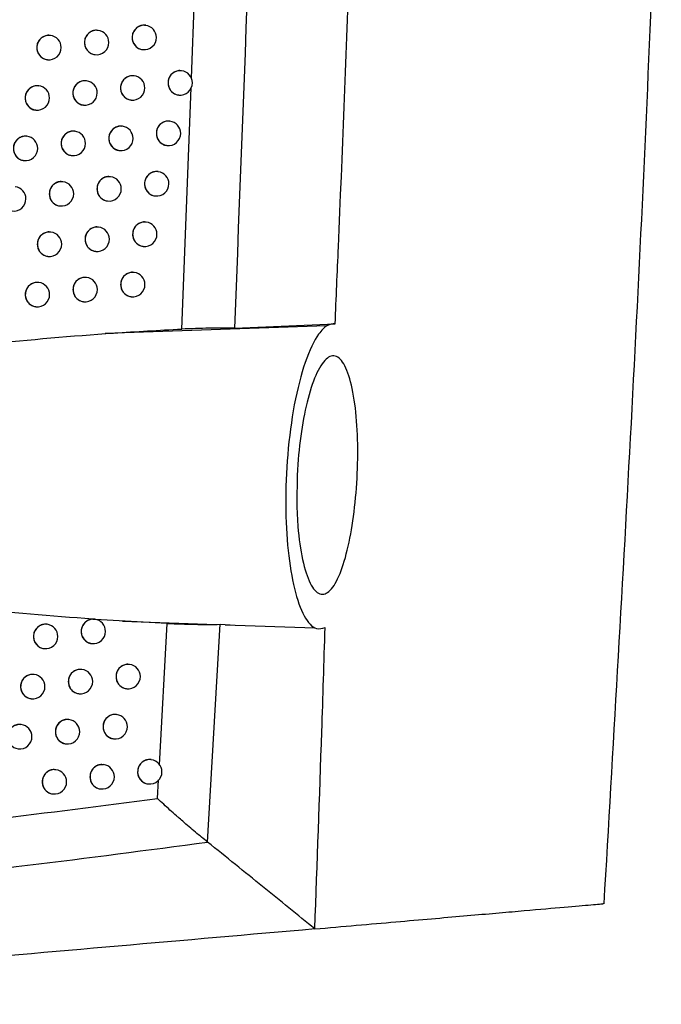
# Model space of a CAD drawing. Header units: millimetres. Extents: x -203 to 471, y -207 to 525.
# Tile 10 of 106: x 88 to 101, y 72 to 92. Entities that reach past the tile are written whole.
import ezdxf

# ---------------------------------------------------------------- set-up
doc = ezdxf.new("R2010")
doc.units = ezdxf.units.MM

msp = doc.modelspace()

# ---------------------------------------------------------------- linework, layer by layer
at = {"color": 7, "linetype": 'Continuous', "lineweight": 25}
for p, q in [((91.543, 90.769), (91.733, 95.671)), ((89.633, 91.75), (89.629, 91.751)), ((90.607, 91.853), (90.603, 91.854)), ((88.658, 91.647), (88.654, 91.648)), ((90.544, 91.357), (90.547, 91.357)), ((88.595, 91.151), (88.598, 91.151)), ((89.571, 91.254), (89.574, 91.254)), ((91.341, 90.924), (91.337, 90.924)), ((89.396, 90.718), (89.392, 90.718)), ((90.37, 90.82), (90.366, 90.821)), ((88.42, 90.615), (88.416, 90.615)), ((91.344, 85.639), (91.535, 90.574)), ((90.307, 90.324), (90.31, 90.324)), ((91.279, 90.428), (91.282, 90.427)), ((88.357, 90.119), (88.36, 90.119)), ((89.333, 90.222), (89.336, 90.221)), ((91.103, 89.891), (91.098, 89.892)), ((89.156, 89.685), (89.152, 89.686)), ((90.13, 89.788), (90.126, 89.789)), ((88.179, 89.583), (88.175, 89.583)), ((90.067, 89.292), (90.071, 89.292)), ((91.04, 89.395), (91.043, 89.395)), ((88.116, 89.087), (88.12, 89.086)), ((89.093, 89.189), (89.096, 89.189)), ((90.862, 88.86), (90.857, 88.86)), ((88.913, 88.654), (88.909, 88.654)), ((89.889, 88.757), (89.884, 88.757)), ((89.826, 88.261), (89.829, 88.26)), ((90.799, 88.364), (90.802, 88.363)), ((88.851, 88.158), (88.854, 88.157)), ((89.645, 87.726), (89.641, 87.726)), ((90.618, 87.828), (90.614, 87.829)), ((88.669, 87.623), (88.665, 87.623)), ((89.582, 87.23), (89.585, 87.229)), ((90.555, 87.332), (90.559, 87.332)), ((88.606, 87.127), (88.609, 87.126)), ((89.398, 86.695), (89.394, 86.695)), ((90.373, 86.798), (90.368, 86.798)), ((88.422, 86.592), (88.418, 86.593)), ((90.31, 86.302), (90.313, 86.301)), ((88.359, 86.096), (88.363, 86.096)), ((89.336, 86.199), (89.339, 86.199)), ((94.305, 85.702), (89.778, 85.546)), ((92.429, 85.656), (94.483, 85.749)), ((88.59, 79.599), (88.586, 79.599)), ((89.566, 79.701), (89.561, 79.702)), ((91.048, 79.616), (89.576, 79.7)), ((90.131, 79.664), (92.051, 79.597)), ((90.887, 76.725), (91.048, 79.616)), ((91.875, 75.143), (92.128, 79.599)), ((92.128, 79.599), (92.334, 79.587)), ((92.232, 79.591), (94.07, 79.527)), ((89.503, 79.205), (89.507, 79.205)), ((88.527, 79.103), (88.531, 79.102)), ((90.278, 78.778), (90.274, 78.778)), ((88.326, 78.572), (88.322, 78.573)), ((89.303, 78.675), (89.299, 78.675)), ((89.24, 78.179), (89.243, 78.179)), ((90.215, 78.282), (90.218, 78.281)), ((88.263, 78.076), (88.267, 78.076)), ((89.038, 77.649), (89.034, 77.65)), ((90.013, 77.752), (90.009, 77.752)), ((88.06, 77.547), (88.057, 77.547)), ((88.975, 77.153), (88.978, 77.153)), ((89.95, 77.256), (89.953, 77.256)), ((90.72, 76.83), (90.716, 76.83)), ((88.77, 76.624), (88.766, 76.625)), ((89.746, 76.727), (89.742, 76.727)), ((90.847, 76.035), (90.869, 76.416)), ((89.683, 76.231), (89.686, 76.23)), ((90.657, 76.334), (90.66, 76.333)), ((88.707, 76.128), (88.71, 76.128))]:
    msp.add_line(p, q, dxfattribs=at)
for centre, start, end in [((89.606, 91.502), 83.6046, 262.7266), ((89.604, 91.502), 0, 83.1656), ((90.579, 91.605), 83.6046, 262.7266), ((90.577, 91.605), 0, 83.1656), ((88.63, 91.399), 83.6046, 262.7266), ((88.628, 91.399), 0, 83.1656), ((89.604, 91.502), 263.1656, 0), ((90.577, 91.605), 263.1656, 0), ((88.628, 91.399), 263.1656, 0), ((91.314, 90.675), 83.6046, 262.7266), ((91.312, 90.675), 0, 83.1656), ((89.368, 90.469), 83.6046, 262.7266), ((89.366, 90.469), 0, 83.1656), ((90.342, 90.572), 83.6046, 262.7266), ((90.34, 90.572), 0, 83.1656), ((91.312, 90.675), 263.1656, 0), ((88.392, 90.367), 83.6046, 262.7266), ((88.39, 90.367), 0, 83.1656), ((89.366, 90.469), 263.1656, 0), ((90.34, 90.572), 263.1656, 0), ((88.39, 90.367), 263.1656, 0), ((91.075, 89.643), 83.6046, 262.7266), ((91.073, 89.643), 0, 83.1656), ((89.128, 89.437), 83.6046, 262.7266), ((89.126, 89.437), 0, 83.1656), ((90.102, 89.54), 83.6046, 262.7266), ((90.1, 89.54), 0, 83.1656), ((91.073, 89.643), 263.1656, 0), ((88.151, 89.334), 83.6046, 262.7266), ((88.149, 89.335), 0, 83.1656), ((90.1, 89.54), 263.1656, 0), ((88.149, 89.335), 263.1656, 0), ((89.126, 89.437), 263.1656, 0), ((90.834, 88.611), 83.6046, 262.7266), ((90.832, 88.611), 0, 83.1656), ((88.886, 88.405), 83.6046, 262.7266), ((88.884, 88.406), 0, 83.1656), ((89.861, 88.508), 83.6046, 262.7266), ((89.859, 88.508), 0, 83.1656), ((87.907, 88.303), 0, 83.1656), ((89.859, 88.508), 263.1656, 0), ((90.832, 88.611), 263.1656, 0), ((87.907, 88.303), 263.1656, 0), ((88.884, 88.406), 263.1656, 0), ((90.59, 87.58), 83.6046, 262.7266), ((89.617, 87.477), 83.6046, 262.7266), ((89.615, 87.477), 0, 83.1656), ((90.588, 87.58), 0, 83.1656), ((88.641, 87.374), 83.6046, 262.7266), ((88.639, 87.375), 0, 83.1656), ((89.615, 87.477), 263.1656, 0), ((90.588, 87.58), 263.1656, 0), ((88.639, 87.375), 263.1656, 0), ((89.371, 86.447), 83.6046, 262.7266), ((89.369, 86.447), 0, 83.1656), ((90.345, 86.549), 83.6046, 262.7266), ((90.343, 86.55), 0, 83.1656), ((88.394, 86.344), 83.6046, 262.7266), ((88.392, 86.344), 0, 83.1656), ((89.369, 86.447), 263.1656, 0), ((90.343, 86.55), 263.1656, 0), ((88.392, 86.344), 263.1656, 0), ((88.562, 79.35), 83.6046, 262.7266), ((88.56, 79.35), 0, 83.1656), ((89.538, 79.453), 83.6046, 262.7266), ((89.536, 79.453), 0, 83.1656), ((89.536, 79.453), 263.1656, 0), ((88.56, 79.35), 263.1656, 0), ((90.25, 78.529), 83.6046, 262.7266), ((90.248, 78.53), 0, 83.1656), ((88.299, 78.324), 83.6046, 262.7266), ((88.297, 78.324), 0, 83.1656), ((89.275, 78.427), 83.6046, 262.7266), ((89.273, 78.427), 0, 83.1656), ((89.273, 78.427), 263.1656, 0), ((90.248, 78.53), 263.1656, 0), ((88.297, 78.324), 263.1656, 0), ((89.01, 77.401), 83.6046, 262.7266), ((89.008, 77.401), 0, 83.1656), ((89.985, 77.504), 83.6046, 262.7266), ((89.983, 77.504), 0, 83.1656), ((88.033, 77.298), 83.6046, 262.7266), ((88.031, 77.299), 0, 83.1656), ((89.008, 77.401), 263.1656, 0), ((89.983, 77.504), 263.1656, 0), ((88.031, 77.299), 263.1656, 0), ((90.692, 76.581), 83.6046, 262.7266), ((90.69, 76.581), 0, 83.1656), ((88.742, 76.376), 83.6046, 262.7266), ((88.74, 76.376), 0, 83.1656), ((89.718, 76.478), 83.6046, 262.7266), ((89.716, 76.479), 0, 83.1656), ((90.69, 76.581), 263.1656, 0), ((88.74, 76.376), 263.1656, 0), ((89.716, 76.479), 263.1656, 0)]:
    msp.add_arc(centre, 0.25, start, end, dxfattribs=at)
for points, knots in [([(94.483, 85.749), (94.505, 86.273), (94.857, 94.429), (95.376, 110.227), (95.62, 126.511), (95.653, 135.156), (95.657, 136.159)], [0, 0, 0, 0, 0.031184, 0.485677, 0.940323, 1, 1, 1, 1]), ([(92.429, 85.656), (92.642, 91.115), (93.068, 102.033), (93.278, 118.424), (93.131, 129.349), (93.058, 134.812)], [0, 0, 0, 0, 0.333315, 0.666677, 1, 1, 1, 1]), ([(99.985, 73.88), (100.356, 80.235), (100.823, 88.259), (101.097, 96.292), (101.154, 97.963)], [0, 0, 0, 0, 0.79202, 1, 1, 1, 1]), ([(89.629, 91.747), (89.619, 91.749), (89.582, 91.757), (89.516, 91.741), (89.443, 91.7), (89.387, 91.635), (89.359, 91.565), (89.356, 91.52), (89.355, 91.502)], [0, 0, 0, 0, 0.074926, 0.275262, 0.475587, 0.675639, 0.875292, 1, 1, 1, 1]), ([(90.602, 91.85), (90.592, 91.852), (90.555, 91.86), (90.489, 91.844), (90.416, 91.803), (90.361, 91.738), (90.333, 91.668), (90.33, 91.623), (90.329, 91.605)], [0, 0, 0, 0, 0.074353, 0.274984, 0.47561, 0.675835, 0.875457, 1, 1, 1, 1]), ([(88.653, 91.645), (88.643, 91.647), (88.606, 91.654), (88.54, 91.638), (88.467, 91.597), (88.412, 91.532), (88.383, 91.463), (88.38, 91.417), (88.379, 91.399)], [0, 0, 0, 0, 0.0753786, 0.2754755, 0.4755603, 0.6754788, 0.8751594, 1, 1, 1, 1]), ([(89.355, 91.502), (89.358, 91.474), (89.363, 91.418), (89.405, 91.343), (89.467, 91.288), (89.526, 91.258), (89.562, 91.257), (89.571, 91.257)], [0, 0, 0, 0, 0.231671, 0.463335, 0.695179, 0.927453, 1, 1, 1, 1]), ([(90.329, 91.605), (90.332, 91.577), (90.337, 91.521), (90.379, 91.446), (90.44, 91.391), (90.5, 91.361), (90.536, 91.36), (90.544, 91.36)], [0, 0, 0, 0, 0.2313711, 0.462733, 0.6943711, 0.9266617, 1, 1, 1, 1]), ([(88.379, 91.399), (88.382, 91.371), (88.387, 91.315), (88.429, 91.24), (88.491, 91.185), (88.551, 91.155), (88.587, 91.155), (88.595, 91.154)], [0, 0, 0, 0, 0.231908, 0.463812, 0.695818, 0.928076, 1, 1, 1, 1]), ([(91.337, 90.921), (91.327, 90.923), (91.29, 90.931), (91.224, 90.914), (91.151, 90.873), (91.096, 90.808), (91.068, 90.738), (91.065, 90.693), (91.064, 90.675)], [0, 0, 0, 0, 0.073869, 0.274743, 0.475622, 0.675994, 0.875593, 1, 1, 1, 1]), ([(89.391, 90.715), (89.381, 90.717), (89.344, 90.725), (89.278, 90.708), (89.205, 90.667), (89.15, 90.602), (89.121, 90.533), (89.118, 90.487), (89.117, 90.47)], [0, 0, 0, 0, 0.075058, 0.275326, 0.475582, 0.675595, 0.875255, 1, 1, 1, 1]), ([(90.365, 90.818), (90.355, 90.82), (90.318, 90.827), (90.252, 90.811), (90.179, 90.77), (90.124, 90.705), (90.096, 90.635), (90.093, 90.59), (90.092, 90.572)], [0, 0, 0, 0, 0.074526, 0.27507, 0.475606, 0.675779, 0.875409, 1, 1, 1, 1]), ([(91.064, 90.675), (91.067, 90.647), (91.072, 90.591), (91.114, 90.516), (91.175, 90.461), (91.234, 90.431), (91.27, 90.431), (91.279, 90.431)], [0, 0, 0, 0, 0.231119, 0.462227, 0.693691, 0.925994, 1, 1, 1, 1]), ([(88.415, 90.612), (88.405, 90.614), (88.368, 90.622), (88.301, 90.606), (88.228, 90.565), (88.173, 90.5), (88.145, 90.43), (88.142, 90.384), (88.141, 90.367)], [0, 0, 0, 0, 0.075475, 0.275521, 0.475556, 0.675447, 0.875134, 1, 1, 1, 1]), ([(89.117, 90.47), (89.12, 90.441), (89.125, 90.385), (89.167, 90.31), (89.229, 90.255), (89.288, 90.225), (89.324, 90.225), (89.333, 90.225)], [0, 0, 0, 0, 0.231738, 0.463471, 0.695362, 0.927633, 1, 1, 1, 1]), ([(90.092, 90.572), (90.094, 90.544), (90.1, 90.488), (90.141, 90.413), (90.203, 90.358), (90.262, 90.328), (90.298, 90.328), (90.307, 90.327)], [0, 0, 0, 0, 0.23146, 0.462911, 0.694611, 0.926898, 1, 1, 1, 1]), ([(88.141, 90.367), (88.143, 90.339), (88.149, 90.283), (88.191, 90.208), (88.253, 90.152), (88.312, 90.123), (88.348, 90.122), (88.357, 90.122)], [0, 0, 0, 0, 0.231956, 0.46391, 0.69595, 0.928206, 1, 1, 1, 1]), ([(91.098, 89.889), (91.088, 89.891), (91.051, 89.898), (90.985, 89.882), (90.912, 89.841), (90.857, 89.776), (90.829, 89.706), (90.826, 89.661), (90.825, 89.643)], [0, 0, 0, 0, 0.074074, 0.274846, 0.475619, 0.67593, 0.875538, 1, 1, 1, 1]), ([(89.151, 89.683), (89.141, 89.685), (89.104, 89.692), (89.038, 89.676), (88.965, 89.635), (88.91, 89.57), (88.881, 89.501), (88.878, 89.455), (88.877, 89.437)], [0, 0, 0, 0, 0.07518, 0.275385, 0.475577, 0.675555, 0.875222, 1, 1, 1, 1]), ([(90.126, 89.786), (90.116, 89.788), (90.078, 89.795), (90.013, 89.779), (89.94, 89.738), (89.885, 89.673), (89.856, 89.603), (89.853, 89.558), (89.852, 89.54)], [0, 0, 0, 0, 0.074686, 0.275148, 0.475601, 0.675727, 0.875365, 1, 1, 1, 1]), ([(90.825, 89.643), (90.828, 89.615), (90.833, 89.559), (90.875, 89.484), (90.936, 89.429), (90.995, 89.399), (91.031, 89.399), (91.04, 89.398)], [0, 0, 0, 0, 0.231224, 0.462437, 0.693974, 0.926273, 1, 1, 1, 1]), ([(88.175, 89.58), (88.164, 89.582), (88.127, 89.59), (88.061, 89.573), (87.988, 89.533), (87.932, 89.468), (87.904, 89.398), (87.901, 89.352), (87.9, 89.335)], [0, 0, 0, 0, 0.075562, 0.275563, 0.475552, 0.675419, 0.87511, 1, 1, 1, 1]), ([(89.852, 89.54), (89.855, 89.512), (89.86, 89.456), (89.902, 89.381), (89.964, 89.326), (90.023, 89.296), (90.059, 89.295), (90.068, 89.295)], [0, 0, 0, 0, 0.231542, 0.463077, 0.694834, 0.927117, 1, 1, 1, 1]), ([(87.9, 89.335), (87.903, 89.307), (87.908, 89.251), (87.95, 89.176), (88.012, 89.12), (88.072, 89.091), (88.108, 89.09), (88.116, 89.09)], [0, 0, 0, 0, 0.232001, 0.463999, 0.69607, 0.928324, 1, 1, 1, 1]), ([(88.877, 89.437), (88.88, 89.409), (88.885, 89.353), (88.927, 89.278), (88.989, 89.223), (89.048, 89.193), (89.084, 89.193), (89.093, 89.192)], [0, 0, 0, 0, 0.2318007, 0.4635968, 0.6955308, 0.9277982, 1, 1, 1, 1]), ([(90.857, 88.857), (90.847, 88.859), (90.81, 88.867), (90.744, 88.85), (90.671, 88.809), (90.616, 88.744), (90.588, 88.675), (90.585, 88.629), (90.584, 88.612)], [0, 0, 0, 0, 0.0742646, 0.2749417, 0.4756161, 0.6758696, 0.8754869, 1, 1, 1, 1]), ([(88.909, 88.651), (88.899, 88.653), (88.862, 88.661), (88.795, 88.645), (88.722, 88.604), (88.667, 88.539), (88.639, 88.469), (88.636, 88.423), (88.635, 88.406)], [0, 0, 0, 0, 0.075292, 0.275438, 0.475572, 0.675518, 0.875191, 1, 1, 1, 1]), ([(89.884, 88.754), (89.874, 88.756), (89.837, 88.764), (89.771, 88.747), (89.698, 88.706), (89.643, 88.641), (89.614, 88.572), (89.611, 88.526), (89.61, 88.509)], [0, 0, 0, 0, 0.074835, 0.275221, 0.475597, 0.675678, 0.875325, 1, 1, 1, 1]), ([(89.61, 88.509), (89.613, 88.481), (89.618, 88.425), (89.66, 88.349), (89.722, 88.294), (89.781, 88.265), (89.817, 88.264), (89.826, 88.264)], [0, 0, 0, 0, 0.231619, 0.463231, 0.69504, 0.92732, 1, 1, 1, 1]), ([(90.584, 88.612), (90.586, 88.584), (90.592, 88.528), (90.633, 88.452), (90.695, 88.397), (90.754, 88.368), (90.79, 88.367), (90.799, 88.367)], [0, 0, 0, 0, 0.2313214, 0.4626329, 0.6942381, 0.9265341, 1, 1, 1, 1]), ([(88.635, 88.406), (88.637, 88.378), (88.643, 88.322), (88.685, 88.247), (88.747, 88.191), (88.806, 88.162), (88.842, 88.161), (88.851, 88.161)], [0, 0, 0, 0, 0.231858, 0.463712, 0.695686, 0.92795, 1, 1, 1, 1]), ([(90.614, 87.826), (90.604, 87.828), (90.566, 87.835), (90.501, 87.819), (90.428, 87.778), (90.373, 87.713), (90.344, 87.643), (90.341, 87.598), (90.34, 87.58)], [0, 0, 0, 0, 0.074442, 0.27503, 0.475613, 0.675813, 0.875439, 1, 1, 1, 1]), ([(89.64, 87.723), (89.63, 87.725), (89.593, 87.733), (89.527, 87.716), (89.454, 87.675), (89.399, 87.61), (89.37, 87.541), (89.367, 87.495), (89.366, 87.478)], [0, 0, 0, 0, 0.074973, 0.275288, 0.475592, 0.675633, 0.875287, 1, 1, 1, 1]), ([(88.664, 87.62), (88.654, 87.622), (88.617, 87.63), (88.551, 87.613), (88.478, 87.573), (88.423, 87.508), (88.394, 87.438), (88.391, 87.392), (88.39, 87.375)], [0, 0, 0, 0, 0.075394, 0.275487, 0.475568, 0.675484, 0.875163, 1, 1, 1, 1]), ([(89.366, 87.478), (89.369, 87.449), (89.374, 87.393), (89.416, 87.318), (89.478, 87.263), (89.537, 87.233), (89.573, 87.233), (89.582, 87.233)], [0, 0, 0, 0, 0.2316894, 0.463373, 0.695232, 0.9275085, 1, 1, 1, 1]), ([(90.34, 87.58), (90.343, 87.552), (90.348, 87.496), (90.39, 87.421), (90.452, 87.366), (90.511, 87.336), (90.547, 87.336), (90.556, 87.336)], [0, 0, 0, 0, 0.231412, 0.462816, 0.694485, 0.926777, 1, 1, 1, 1]), ([(88.39, 87.375), (88.393, 87.347), (88.398, 87.291), (88.44, 87.216), (88.502, 87.16), (88.562, 87.131), (88.598, 87.13), (88.606, 87.13)], [0, 0, 0, 0, 0.231911, 0.463818, 0.695828, 0.92809, 1, 1, 1, 1]), ([(89.394, 86.692), (89.384, 86.694), (89.347, 86.702), (89.28, 86.686), (89.207, 86.645), (89.152, 86.58), (89.124, 86.51), (89.121, 86.464), (89.12, 86.447)], [0, 0, 0, 0, 0.0751, 0.275349, 0.475587, 0.675591, 0.875251, 1, 1, 1, 1]), ([(90.368, 86.795), (90.358, 86.797), (90.321, 86.805), (90.255, 86.788), (90.182, 86.748), (90.127, 86.682), (90.099, 86.613), (90.096, 86.567), (90.095, 86.55)], [0, 0, 0, 0, 0.074608, 0.275112, 0.475609, 0.67576, 0.875393, 1, 1, 1, 1]), ([(88.418, 86.59), (88.408, 86.592), (88.37, 86.599), (88.304, 86.583), (88.231, 86.542), (88.176, 86.477), (88.147, 86.407), (88.144, 86.362), (88.143, 86.344)], [0, 0, 0, 0, 0.075488, 0.275531, 0.475563, 0.675452, 0.875137, 1, 1, 1, 1]), ([(89.12, 86.447), (89.123, 86.419), (89.128, 86.363), (89.17, 86.288), (89.232, 86.233), (89.291, 86.203), (89.327, 86.202), (89.336, 86.202)], [0, 0, 0, 0, 0.231755, 0.463505, 0.695409, 0.927682, 1, 1, 1, 1]), ([(90.095, 86.55), (90.097, 86.522), (90.102, 86.466), (90.144, 86.391), (90.206, 86.335), (90.265, 86.306), (90.301, 86.305), (90.31, 86.305)], [0, 0, 0, 0, 0.2314972, 0.4629864, 0.694714, 0.9270027, 1, 1, 1, 1]), ([(88.143, 86.344), (88.146, 86.316), (88.151, 86.26), (88.193, 86.185), (88.256, 86.13), (88.315, 86.1), (88.351, 86.1), (88.36, 86.099)], [0, 0, 0, 0, 0.2319586, 0.4639143, 0.6959576, 0.9282172, 1, 1, 1, 1]), ([(79.71, 84.374), (81.411, 84.607), (83.975, 84.958), (87.383, 85.346), (89.563, 85.542), (90.879, 85.614), (91.344, 85.639)], [0, 0, 0, 0, 0.436064, 0.65742, 0.879182, 1, 1, 1, 1]), ([(92.429, 85.656), (92.346, 85.658), (92.181, 85.663), (91.906, 85.657), (91.627, 85.65), (91.438, 85.643), (91.344, 85.639)], [0, 0, 0, 0, 0.249684, 0.499975, 0.750023, 1, 1, 1, 1]), ([(94.483, 85.749), (94.427, 85.744), (94.316, 85.735), (94.104, 85.514), (93.863, 85.013), (93.637, 84.135), (93.498, 83.098), (93.457, 82.043), (93.509, 81.08), (93.642, 80.28), (93.845, 79.718), (94.069, 79.474), (94.218, 79.518), (94.278, 79.535)], [0, 0, 0, 0, 0.063611, 0.127222, 0.236054, 0.34275, 0.444555, 0.541114, 0.635223, 0.729888, 0.828102, 0.931249, 1, 1, 1, 1]), ([(93.702, 81.955), (93.701, 82.261), (93.7, 82.83), (93.798, 83.656), (93.943, 84.333), (94.135, 84.84), (94.352, 85.11), (94.567, 85.094), (94.752, 84.786), (94.883, 84.226), (94.949, 83.496), (94.946, 82.687), (94.879, 81.885), (94.756, 81.164), (94.585, 80.597), (94.382, 80.249), (94.167, 80.175), (93.966, 80.395), (93.808, 80.885), (93.725, 81.454), (93.708, 81.836), (93.702, 81.955)], [0, 0, 0, 0, 0.059434, 0.110492, 0.162444, 0.216066, 0.271424, 0.32778, 0.383891, 0.438654, 0.491677, 0.543378, 0.594655, 0.646473, 0.699558, 0.754186, 0.810059, 0.866314, 0.921805, 0.975652, 1, 1, 1, 1]), ([(89.524, 79.703), (88.675, 79.771), (86.108, 79.976), (82.549, 80.437), (79.834, 80.817), (78.854, 80.955)], [0, 0, 0, 0, 0.23993, 0.725632, 1, 1, 1, 1]), ([(88.586, 79.596), (88.575, 79.598), (88.538, 79.606), (88.472, 79.589), (88.399, 79.548), (88.344, 79.483), (88.315, 79.414), (88.312, 79.368), (88.311, 79.351)], [0, 0, 0, 0, 0.075464, 0.275526, 0.475576, 0.675475, 0.875156, 1, 1, 1, 1]), ([(89.524, 79.703), (89.499, 79.7), (89.446, 79.693), (89.375, 79.65), (89.32, 79.586), (89.292, 79.516), (89.285, 79.443), (89.297, 79.369), (89.337, 79.294), (89.4, 79.239), (89.459, 79.209), (89.495, 79.208), (89.503, 79.208)], [0, 0, 0, 0, 0.103552, 0.216848, 0.330012, 0.44298, 0.513558, 0.626292, 0.739023, 0.851831, 0.964821, 1, 1, 1, 1]), ([(89.524, 79.703), (89.527, 79.703), (89.534, 79.703), (89.547, 79.703), (89.563, 79.702), (89.571, 79.7), (89.576, 79.7)], [0, 0, 0, 0, 0.1574536, 0.4188649, 0.6810293, 1, 1, 1, 1]), ([(91.048, 79.616), (91.142, 79.612), (91.331, 79.605), (91.608, 79.598), (91.882, 79.593), (92.046, 79.597), (92.128, 79.599)], [0, 0, 0, 0, 0.2497097, 0.4999733, 0.7500482, 1, 1, 1, 1]), ([(94.068, 73.366), (94.117, 74.712), (94.191, 76.769), (94.256, 78.825), (94.278, 79.535)], [0, 0, 0, 0, 0.6545415, 1, 1, 1, 1]), ([(88.311, 79.351), (88.314, 79.323), (88.319, 79.266), (88.361, 79.191), (88.423, 79.136), (88.483, 79.106), (88.519, 79.106), (88.527, 79.106)], [0, 0, 0, 0, 0.231939, 0.463875, 0.695908, 0.928174, 1, 1, 1, 1]), ([(90.273, 78.775), (90.263, 78.777), (90.226, 78.785), (90.16, 78.768), (90.087, 78.727), (90.032, 78.662), (90.004, 78.593), (90.001, 78.547), (90, 78.53)], [0, 0, 0, 0, 0.074809, 0.275212, 0.475608, 0.675703, 0.875347, 1, 1, 1, 1]), ([(88.322, 78.57), (88.312, 78.572), (88.274, 78.579), (88.208, 78.563), (88.135, 78.522), (88.08, 78.457), (88.051, 78.388), (88.048, 78.342), (88.047, 78.324)], [0, 0, 0, 0, 0.07555, 0.275566, 0.475572, 0.675445, 0.875132, 1, 1, 1, 1]), ([(89.298, 78.672), (89.288, 78.674), (89.251, 78.682), (89.185, 78.666), (89.112, 78.625), (89.057, 78.56), (89.028, 78.49), (89.025, 78.444), (89.024, 78.427)], [0, 0, 0, 0, 0.075222, 0.275412, 0.475591, 0.675562, 0.875228, 1, 1, 1, 1]), ([(89.024, 78.427), (89.027, 78.399), (89.032, 78.343), (89.074, 78.268), (89.136, 78.212), (89.196, 78.183), (89.232, 78.182), (89.24, 78.182)], [0, 0, 0, 0, 0.2318108, 0.4636169, 0.6955627, 0.9278384, 1, 1, 1, 1]), ([(90, 78.53), (90.002, 78.502), (90.007, 78.446), (90.049, 78.371), (90.111, 78.315), (90.17, 78.286), (90.207, 78.285), (90.215, 78.285)], [0, 0, 0, 0, 0.231595, 0.463182, 0.69498, 0.927269, 1, 1, 1, 1]), ([(88.047, 78.324), (88.05, 78.296), (88.055, 78.24), (88.097, 78.165), (88.16, 78.11), (88.219, 78.08), (88.255, 78.08), (88.264, 78.079)], [0, 0, 0, 0, 0.231984, 0.463965, 0.696028, 0.928292, 1, 1, 1, 1]), ([(89.033, 77.646), (89.023, 77.649), (88.986, 77.656), (88.92, 77.64), (88.846, 77.599), (88.791, 77.534), (88.763, 77.464), (88.76, 77.419), (88.759, 77.401)], [0, 0, 0, 0, 0.075328, 0.275462, 0.475587, 0.675527, 0.875199, 1, 1, 1, 1]), ([(90.008, 77.749), (89.998, 77.751), (89.961, 77.759), (89.895, 77.743), (89.822, 77.702), (89.767, 77.637), (89.739, 77.567), (89.736, 77.521), (89.735, 77.504)], [0, 0, 0, 0, 0.074945, 0.275279, 0.475604, 0.675659, 0.875309, 1, 1, 1, 1]), ([(88.056, 77.544), (88.046, 77.546), (88.008, 77.554), (87.942, 77.537), (87.869, 77.496), (87.814, 77.431), (87.785, 77.362), (87.782, 77.316), (87.781, 77.299)], [0, 0, 0, 0, 0.075629, 0.275603, 0.475567, 0.675418, 0.87511, 1, 1, 1, 1]), ([(88.759, 77.401), (88.761, 77.373), (88.767, 77.317), (88.809, 77.242), (88.871, 77.187), (88.93, 77.157), (88.966, 77.156), (88.975, 77.156)], [0, 0, 0, 0, 0.231866, 0.463727, 0.69571, 0.927983, 1, 1, 1, 1]), ([(89.735, 77.504), (89.737, 77.476), (89.743, 77.42), (89.784, 77.345), (89.846, 77.29), (89.906, 77.26), (89.942, 77.259), (89.95, 77.259)], [0, 0, 0, 0, 0.231665, 0.463324, 0.69517, 0.927455, 1, 1, 1, 1]), ([(90.715, 76.827), (90.705, 76.829), (90.668, 76.837), (90.602, 76.82), (90.529, 76.779), (90.474, 76.714), (90.447, 76.645), (90.439, 76.571), (90.451, 76.497), (90.491, 76.422), (90.554, 76.367), (90.613, 76.337), (90.649, 76.337), (90.657, 76.337)], [0, 0, 0, 0, 0.040134, 0.147944, 0.255753, 0.36338, 0.47073, 0.537734, 0.64475, 0.751763, 0.858886, 0.966268, 1, 1, 1, 1]), ([(88.765, 76.621), (88.755, 76.623), (88.718, 76.631), (88.652, 76.615), (88.579, 76.574), (88.524, 76.509), (88.495, 76.439), (88.492, 76.394), (88.491, 76.376)], [0, 0, 0, 0, 0.075424, 0.275508, 0.475582, 0.675494, 0.875171, 1, 1, 1, 1]), ([(89.741, 76.724), (89.731, 76.726), (89.694, 76.734), (89.628, 76.717), (89.555, 76.676), (89.5, 76.611), (89.471, 76.542), (89.469, 76.496), (89.467, 76.479)], [0, 0, 0, 0, 0.075072, 0.27534, 0.4756, 0.675617, 0.875274, 1, 1, 1, 1]), ([(88.491, 76.376), (88.494, 76.348), (88.499, 76.292), (88.541, 76.217), (88.603, 76.162), (88.663, 76.132), (88.699, 76.131), (88.707, 76.131)], [0, 0, 0, 0, 0.231916, 0.463828, 0.695846, 0.928116, 1, 1, 1, 1]), ([(89.467, 76.479), (89.47, 76.451), (89.475, 76.395), (89.517, 76.32), (89.579, 76.264), (89.639, 76.235), (89.675, 76.234), (89.683, 76.234)], [0, 0, 0, 0, 0.2317304, 0.4634551, 0.6953465, 0.9276283, 1, 1, 1, 1]), ([(77.201, 74.627), (78.351, 74.716), (80.65, 74.893), (84.077, 75.224), (87.482, 75.599), (89.725, 75.89), (90.847, 76.035)], [0, 0, 0, 0, 0.250076, 0.500059, 0.750073, 1, 1, 1, 1]), ([(91.875, 75.143), (91.792, 75.21), (91.627, 75.342), (91.421, 75.52), (91.295, 75.631), (91.252, 75.668), (91.196, 75.717), (91.062, 75.835), (90.932, 75.955), (90.847, 76.035)], [0, 0, 0, 0, 0.249793, 0.499974, 0.590189, 0.614498, 0.621574, 0.750321, 1, 1, 1, 1]), ([(76.924, 73.6), (78.186, 73.694), (80.708, 73.881), (84.465, 74.243), (88.195, 74.656), (90.649, 74.981), (91.875, 75.143)], [0, 0, 0, 0, 0.250117, 0.500102, 0.750069, 1, 1, 1, 1]), ([(94.068, 73.366), (94.638, 73.416), (95.777, 73.516), (97.151, 73.636), (98.275, 73.734), (99.131, 73.809), (99.698, 73.859), (99.982, 73.884), (99.963, 73.882), (99.957, 73.882)], [0, 0, 0, 0, 0.15155, 0.3031, 0.455472, 0.607844, 0.76331, 0.918775, 1, 1, 1, 1]), ([(94.068, 73.366), (92.728, 73.249), (90.048, 73.015), (85.753, 72.639), (81.219, 72.242), (78.026, 71.963), (76.441, 71.824)], [0, 0, 0, 0, 0.231079, 0.462415, 0.733232, 1, 1, 1, 1])]:
    msp.add_open_spline(points, degree=3, knots=knots, dxfattribs=at)
msp.add_open_spline([(94.068, 73.366), (93.715, 73.652), (93.01, 74.224), (92.254, 74.837), (91.875, 75.143)], degree=3, dxfattribs=at)

doc.saveas('drawing.dxf')
